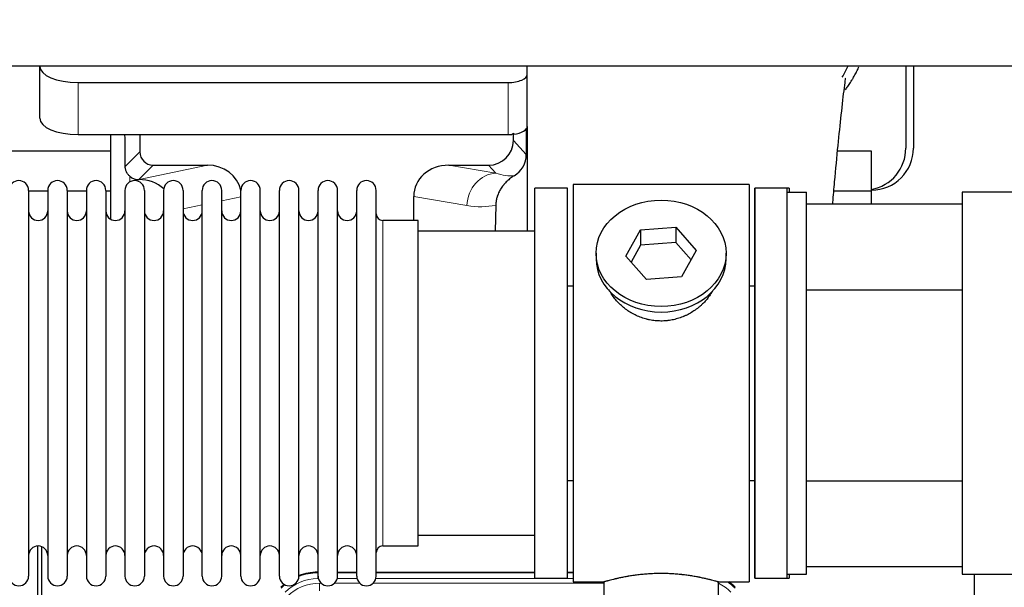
# Model space of a CAD drawing. Header units: inches. Extents: x 0 to 20790, y -12 to 14700.
# Tile 48 of 256: x 6631 to 7146, y 4616 to 4913. Entities that reach past the tile are written whole.
import ezdxf

# ---------------------------------------------------------------- set-up
doc = ezdxf.new("R2010")
doc.units = ezdxf.units.IN
doc.layers.add('1', color=7, linetype='Continuous', true_color=0xffffff)
doc.layers.add('254', color=7, linetype='Continuous', true_color=0xffffff)
doc.styles.add('latin_extended', font='simplex.shx')
doc.dimstyles.get("Standard").update_dxf_attribs({"dimtxt": 0.18, "dimasz": 0.18, "dimexe": 0.18, "dimexo": 0.0625, "dimgap": 0.09, "dimtad": 0, "dimtih": 1, "dimtoh": 1, "dimdec": 4, "dimzin": 0, "dimdsep": 46, "dimtxsty": 'Standard', "dimcen": 0.09, "dimadec": 0, "dimazin": 0, "dimtfac": 1, "dimtdec": 4, "dimtofl": 0, "dimtmove": 0, "dimatfit": 3, "dimfxl": 1, "dimtolj": 1, "dimtzin": 0, "dimarcsym": 0})

# ---------------------------------------------------------------- blocks, each defined once
blk = doc.blocks.new('_U6')
at = {"layer": '254', "color": 3, "linetype": 'Continuous', "lineweight": 13, "transparency": 16777216}
for p, q in [((1741.91, 5800.73), (811.91, 5800.73)), ((846.91, 4585.23), (846.91, 5678.23)), ((7782.91, 4462.73), (811.91, 4462.73))]:
    blk.add_line(p, q, dxfattribs=at)
at = {"layer": '254', "color": 3, "transparency": 16777216}
for points in [[(867.33, 5678.23), (826.5, 5678.23), (846.91, 5800.73)], [(826.5, 4585.23), (867.33, 4585.23), (846.91, 4462.73)]]:
    blk.add_solid(points, dxfattribs=at)
at = {"layer": 'Defpoints', "color": 0, "transparency": 16777216}
for p in [(846.91, 5800.73), (1776.91, 5800.73), (7817.91, 4462.73)]:
    blk.add_point(p, dxfattribs=at)
at = {"layer": '254', "color": 2, "lineweight": 13, "transparency": 16777216, "insert": (663.16, 4927.56), "char_height": 122.5, "attachment_point": 1, "rotation": 90, "style": 'latin_extended'}
blk.add_mtext('\\A1;\\C2;1338', dxfattribs=at)

msp = doc.modelspace()

# ---------------------------------------------------------------- linework, layer by layer
at = {"layer": '1', "color": 2, "linetype": 'Continuous', "lineweight": 25}
for p, q in [((7175.915, 4888.631), (2649.915, 4888.631)), ((6641.965, 4888.632), (6641.965, 4888.534)), ((6641.965, 4861.345), (6641.965, 4888.534)), ((6896.965, 4884.307), (6896.965, 4888.631)), ((7094.915, 4888.631), (7094.915, 4845.731)), ((7098.915, 4888.631), (7098.915, 4845.731)), ((6896.965, 4857.118), (6896.965, 4884.307)), ((6661.965, 4880.08), (6886.965, 4880.08)), ((6896.965, 4857.118), (6896.965, 4802.232)), ((6661.965, 4852.892), (6886.965, 4852.892)), ((6678.897, 4852.892), (6678.897, 4808.622)), ((6694.275, 4852.892), (6694.275, 4843.791)), ((6889.68, 4849.778), (6889.68, 4853.494)), ((6896.442, 4855.77), (6896.387, 4842.322)), ((6678.902, 4844.206), (6586.915, 4844.206)), ((7076.915, 4844.206), (7059.223, 4844.206)), ((7076.915, 4823.231), (7076.915, 4844.206)), ((6701.249, 4836.817), (6729.71, 4836.817)), ((6855.877, 4836.817), (6876.729, 4836.817)), ((6693.709, 4829.278), (6693.868, 4829.278)), ((6920.915, 4826.731), (6920.915, 4618.731)), ((7012.915, 4826.731), (6920.915, 4826.731)), ((7012.915, 4826.731), (7012.915, 4618.731)), ((6636.115, 4823.631), (6636.115, 4621.831)), ((6646.115, 4823.231), (6636.115, 4823.231)), ((6646.115, 4823.631), (6646.115, 4621.831)), ((6656.315, 4823.631), (6656.315, 4621.831)), ((6666.313, 4823.231), (6656.316, 4823.231)), ((6666.315, 4823.631), (6666.315, 4621.831)), ((6678.895, 4823.231), (6676.514, 4823.231)), ((6676.515, 4823.631), (6676.515, 4621.831)), ((6686.515, 4823.631), (6686.515, 4621.831)), ((6696.715, 4823.631), (6696.715, 4621.831)), ((6706.715, 4823.631), (6706.715, 4621.831)), ((6716.915, 4823.631), (6716.915, 4621.831)), ((6726.915, 4621.831), (6726.915, 4823.631)), ((6737.115, 4621.831), (6737.115, 4823.631)), ((6747.115, 4621.831), (6747.115, 4823.631)), ((6757.315, 4621.831), (6757.315, 4823.631)), ((6767.315, 4621.831), (6767.315, 4823.631)), ((6777.515, 4621.831), (6777.515, 4823.631)), ((6787.515, 4621.831), (6787.515, 4823.631)), ((6797.715, 4621.831), (6797.715, 4823.631)), ((6807.715, 4621.831), (6807.715, 4823.631)), ((6817.915, 4621.831), (6817.915, 4823.631)), ((6837.54, 4807.88), (6837.54, 4820.43)), ((6900.915, 4620.731), (6900.915, 4824.731)), ((6917.915, 4824.731), (6900.915, 4824.731)), ((6917.915, 4620.731), (6917.915, 4824.731)), ((7015.915, 4824.731), (7015.915, 4722.731)), ((7015.915, 4620.731), (7015.915, 4824.731)), ((7033.915, 4824.731), (7015.915, 4824.731)), ((7032.915, 4824.731), (7015.915, 4824.731)), ((7032.915, 4822.729), (7032.915, 4824.731)), ((7032.915, 4622.731), (7032.915, 4822.731)), ((7032.915, 4822.731), (7042.915, 4822.731)), ((7033.915, 4824.731), (7033.915, 4822.731)), ((7042.915, 4622.731), (7042.915, 4822.731)), ((7076.915, 4823.231), (7057.287, 4823.231)), ((7076.915, 4816.575), (7076.915, 4823.231)), ((7124.415, 4822.731), (7124.415, 4622.731)), ((7209.414, 4822.731), (7124.415, 4822.731)), ((6880.43, 4815.93), (6880.064, 4802.23)), ((7042.915, 4816.576), (7124.414, 4816.576)), ((6839.915, 4807.881), (6821.415, 4807.881)), ((6839.915, 4637.581), (6839.915, 4807.881)), ((6900.915, 4802.231), (6839.909, 4802.231)), ((6948.524, 4789.258), (6956.195, 4803.025)), ((6956.195, 4803.025), (6974.586, 4804.467)), ((6956.195, 4803.025), (6956.195, 4794.995)), ((6974.586, 4804.467), (6974.586, 4796.437)), ((6974.586, 4804.467), (6985.306, 4792.141)), ((6956.195, 4794.995), (6951.251, 4786.122)), ((6974.586, 4796.437), (6956.195, 4794.995)), ((6982.579, 4787.247), (6974.586, 4796.437)), ((6932.915, 4790.699), (6932.915, 4787.832)), ((6985.306, 4792.141), (6977.635, 4778.373)), ((7000.915, 4787.832), (7000.915, 4790.699)), ((6959.243, 4776.932), (6948.524, 4789.258)), ((6977.635, 4778.373), (6959.243, 4776.932)), ((6917.914, 4773.731), (6920.915, 4773.731)), ((7012.915, 4773.731), (7015.915, 4773.731)), ((7042.916, 4771.576), (7124.414, 4771.576)), ((7015.915, 4722.731), (7015.915, 4620.731)), ((6920.915, 4671.731), (6917.914, 4671.731)), ((7015.915, 4671.731), (7012.915, 4671.731)), ((7042.916, 4671.576), (7124.414, 4671.576)), ((6839.909, 4643.231), (6900.915, 4643.231)), ((6640.914, 4236.989), (6640.914, 4637.569)), ((6642.914, 4637.241), (6642.914, 4213.731)), ((6821.415, 4637.581), (6839.915, 4637.581)), ((7124.414, 4626.576), (7042.915, 4626.576)), ((6787.155, 4623.831), (6787.517, 4623.831)), ((6797.717, 4623.831), (6807.715, 4623.831)), ((6817.915, 4623.831), (6900.912, 4623.831)), ((6900.915, 4620.731), (6917.915, 4620.731)), ((6917.912, 4623.831), (6920.914, 4623.831)), ((7015.915, 4620.731), (7033.915, 4620.731)), ((7015.915, 4620.731), (7032.915, 4620.731)), ((7032.915, 4620.731), (7032.915, 4622.732)), ((7032.915, 4622.731), (7042.915, 4622.731)), ((7033.915, 4622.73), (7033.915, 4620.731)), ((7124.415, 4622.731), (7209.414, 4622.731)), ((7130.914, 4295.232), (7130.914, 4622.724)), ((6920.915, 4618.731), (6936.915, 4618.731)), ((6936.915, 4618.731), (6936.915, 4609.231)), ((6996.51, 4618.731), (7012.915, 4618.731)), ((6996.915, 4609.231), (6996.915, 4618.847))]:
    msp.add_line(p, q, dxfattribs=at)
at = {"layer": '1', "color": 110, "linetype": 'Continuous', "lineweight": 13}
for p, q in [((6661.965, 4852.892), (6661.965, 4880.08)), ((6886.965, 4852.892), (6886.965, 4880.08)), ((6889.68, 4849.778), (6896.387, 4842.322)), ((6686.657, 4836.173), (6694.275, 4843.791)), ((6701.249, 4836.817), (6693.709, 4829.278)), ((6693.868, 4829.278), (6729.71, 4836.817)), ((6855.877, 4836.817), (6880.52, 4832.603)), ((6880.52, 4832.603), (6876.729, 4836.817)), ((6689.106, 4828.07), (6689.106, 4830.984)), ((6747.115, 4820.242), (6737.115, 4818.138)), ((6865.385, 4815.667), (6837.54, 4820.43)), ((6726.915, 4815.993), (6716.915, 4813.889)), ((6821.415, 4637.581), (6821.415, 4807.881)), ((6787.155, 4623.831), (6787.311, 4623.456)), ((6787.311, 4623.456), (6787.516, 4623.456)), ((6787.311, 4620.46), (6787.311, 4623.456)), ((6787.703, 4620.46), (6787.311, 4620.46)), ((6807.904, 4620.46), (6797.529, 4620.46)), ((6797.716, 4623.456), (6807.717, 4623.456)), ((6920.914, 4620.46), (6817.73, 4620.46)), ((6817.917, 4623.456), (6900.912, 4623.456)), ((6917.913, 4623.456), (6920.914, 4623.456)), ((6788.287, 4618.103), (6789.135, 4618.103)), ((6788.287, 4614.108), (6788.287, 4618.103)), ((6796.097, 4618.103), (6809.335, 4618.103)), ((6816.297, 4618.103), (6936.913, 4618.103))]:
    msp.add_line(p, q, dxfattribs=at)
at = {"layer": '1', "color": 2, "linetype": 'Continuous', "lineweight": 25}
for centre, radius, start, end in [((7076.915, 4845.731), 22, 270, 0), ((7072.915, 4845.731), 22, 280.47656, 0), ((6631.015, 4823.631), 5.1, 0, 180), ((6651.215, 4823.631), 5.1, 0, 180), ((6671.415, 4823.631), 5.1, 0, 180), ((6691.615, 4823.631), 5.1, 0, 180), ((6711.815, 4823.631), 5.1, 0, 180), ((6732.015, 4823.631), 5.1, 0, 180), ((6752.215, 4823.631), 5.1, 0, 180), ((6772.415, 4823.631), 5.1, 0, 180), ((6792.615, 4823.631), 5.1, 0, 180), ((6812.815, 4823.631), 5.1, 0, 180), ((6641.115, 4812.881), 5, 180, 0), ((6661.315, 4812.881), 5, 180, 0), ((6681.515, 4812.881), 5, 180, 0), ((6701.715, 4812.881), 5, 180, 0), ((6721.915, 4812.881), 5, 180, 0), ((6742.115, 4812.881), 5, 180, 0), ((6762.315, 4812.881), 5, 180, 0), ((6782.515, 4812.881), 5, 180, 0), ((6802.715, 4812.881), 5, 180, 0), ((6821.415, 4811.381), 3.5, 180, 270), ((6641.115, 4632.581), 5, 0, 180), ((6661.315, 4632.581), 5, 0, 180), ((6681.515, 4632.581), 5, 0, 180), ((6701.715, 4632.581), 5, 0, 180), ((6721.915, 4632.581), 5, 0, 180), ((6742.115, 4632.581), 5, 0, 180), ((6762.315, 4632.581), 5, 0, 180), ((6782.515, 4632.581), 5, 0, 180), ((6802.715, 4632.581), 5, 0, 180), ((6821.415, 4634.081), 3.5, 90, 180), ((6631.015, 4621.831), 5.1, 180, 0), ((6651.215, 4621.831), 5.1, 180, 0), ((6671.415, 4621.831), 5.1, 180, 0), ((6691.615, 4621.831), 5.1, 180, 0), ((6711.815, 4621.831), 5.1, 180, 0), ((6732.015, 4621.831), 5.1, 180, 0), ((6752.215, 4621.831), 5.1, 180, 0), ((6772.415, 4621.831), 5.1, 180, 0), ((6792.615, 4621.831), 5.1, 180, 0), ((6812.815, 4621.831), 5.1, 180, 0)]:
    msp.add_arc(centre, radius, start, end, dxfattribs=at)
for centre, major_axis, ratio, start_param, end_param in [((6661.965, 4888.534), (-20, 0), 0.4226815, 0, 1.5707963), ((6886.965, 4884.307), (-10, 0), 0.4226815, 1.5707963, 3.1415927), ((6661.965, 4861.345), (-20, 0), 0.4226815, 0, 1.5707963), ((6886.965, 4857.118), (-10, 0), 0.4226815, 1.8474697, 3.1415927), ((6689.106, 4402.584), (10.169, -1338.758), 0.0006671, 1.9006123, 1.9138428), ((6886.965, 4857.118), (-10, 0), 0.4226815, 1.5707963, 1.7425489), ((6886.965, 4876.264), (0, 23.658), 0.4226815, 3.3133452, 3.4165375), ((6876.64, 4849.867), (-8.754, 9.732), 0.993147, 2.4124357, 3.9763944), ((6701.302, 4843.844), (4.987, 4.987), 0.9924325, 2.3599928, 3.9231925), ((6883.347, 4842.411), (12.412, -4.015), 0.9953148, 5.572067, 6.5905896), ((6729.093, 4819.753), (-18.076, -3.802), 0.9203203, 3.1559659, 4.4876926), ((6856.635, 4819.753), (18.879, -3.229), 0.8876007, 1.7611606, 3.2922561), ((6693.709, 4836.252), (-7.027, 0), 0.9924325, 0.8563441, 1.5707963), ((6693.868, 4812.343), (-18.402, 0), 0.9203203, 3.9349859, 4.712389), ((6966.915, 4787.832), (34, 0), 0.819152, 3.1416663, 6.2831608), ((6787.186, 4596.794, 0), (10.349, -24.985), 0.998395, 2.7494612, 3.1145601), ((6787.186, 4596.794, 0), (10.349, -24.985), 0.998395, 3.4494404, 3.5337241), ((6986.643, 4596.794, 0), (-10.349, -24.985), 0.998395, 2.7494612, 2.9094018)]:
    msp.add_ellipse(centre, major_axis=major_axis, ratio=ratio, start_param=start_param, end_param=end_param, dxfattribs=at)
at = {"layer": '1', "color": 110, "linetype": 'Continuous', "lineweight": 13}
for centre, major_axis, ratio, start_param, end_param in [((6880.52, 4815.667), (-2.866, -16.757), 0.8876007, 3.3319569, 4.8630524), ((6880.277, 4845.823), (17.605, -10.298), 0.5880236, 5.056727, 5.602163), ((6865.142, 4845.823), (33.02, -17.025), 0.7759833, 5.0998257, 5.5373073), ((6787.338, 4596.427, 0), (9.199, -22.209), 0.998395, 2.7494612, 3.5337241), ((6787.338, 4596.427), (10.345, -24.976), 0.9987509, 2.7494612, 3.1209322), ((6787.338, 4596.427), (10.345, -24.976), 0.9987509, 3.439392, 3.5337241), ((6788.314, 4594.07, 0), (-9.199, 22.209), 0.998395, 5.8910538, 6.6753168), ((6986.492, 4596.427, 0), (-9.199, -22.209), 0.998395, 2.7494612, 3.0857139), ((6986.492, 4596.427), (-10.345, -24.976), 0.9987509, 2.7494612, 2.9335669)]:
    msp.add_ellipse(centre, major_axis=major_axis, ratio=ratio, start_param=start_param, end_param=end_param, dxfattribs=at)
at = {"layer": '1', "color": 2, "linetype": 'Continuous', "lineweight": 25}
msp.add_ellipse((6966.915, 4790.699), major_axis=(34, 0), ratio=0.819152, dxfattribs=at)
msp.add_open_spline([(7061.686, 4882.82), (7062.733, 4884.678), (7063.696, 4886.571), (7064.571, 4888.485)], degree=3, dxfattribs=at)
for points, knots in [([(7063.351, 4876.291), (7063.755, 4876.849), (7064.644, 4878.115), (7065.497, 4879.413), (7066.19, 4880.506), (7066.417, 4880.873), (7066.755, 4881.428), (7066.867, 4881.613), (7067.088, 4881.984), (7067.638, 4882.913), (7068.588, 4884.602), (7069.606, 4886.566), (7070.196, 4887.782), (7070.408, 4888.231)], [0, 0, 0, 0, 0.1493314, 0.3350669, 0.3350669, 0.4279346, 0.4279346, 0.4743685, 0.4743685, 0.5208024, 0.7065379, 0.8922734, 1, 1, 1, 1]), ([(7056.727, 4816.595), (7056.745, 4816.822), (7057.065, 4820.738), (7057.974, 4831.478), (7059.489, 4847.336), (7061.223, 4863.561), (7062.612, 4876.226), (7063.405, 4881.868), (7063.372, 4882.433), (7063.285, 4882.417)], [0, 0, 0, 0, 0.0072084, 0.1244209, 0.3504056, 0.5703857, 0.798982, 0.9221247, 1, 1, 1, 1]), ([(6689.106, 4830.984), (6688.916, 4831.147), (6688.737, 4831.318), (6688.398, 4831.676), (6688.238, 4831.862), (6687.939, 4832.251), (6687.8, 4832.453), (6687.654, 4832.69), (6687.638, 4832.716), (6687.606, 4832.769), (6687.591, 4832.796), (6687.544, 4832.876), (6687.454, 4833.038), (6687.37, 4833.202), (6687.212, 4833.534), (6687.119, 4833.759), (6686.957, 4834.22), (6686.889, 4834.456), (6686.819, 4834.756), (6686.805, 4834.817), (6686.781, 4834.938), (6686.769, 4834.999), (6686.737, 4835.183), (6686.719, 4835.306), (6686.675, 4835.675), (6686.659, 4835.923), (6686.657, 4836.173)], [0, 0, 0, 0, 0.125, 0.125, 0.25, 0.25, 0.375, 0.375, 0.390625, 0.390625, 0.40625, 0.40625, 0.4375, 0.5, 0.5, 0.625, 0.625, 0.75, 0.75, 0.78125, 0.78125, 0.8125, 0.8125, 0.875, 0.875, 1, 1, 1, 1]), ([(6890.143, 4831.305), (6889.802, 4831.099), (6889.134, 4830.67), (6888.172, 4829.98), (6887.251, 4829.243), (6886.664, 4828.72), (6886.091, 4828.18), (6885.812, 4827.902), (6885.268, 4827.329), (6885.003, 4827.034), (6884.681, 4826.654), (6884.618, 4826.577), (6884.491, 4826.423), (6884.304, 4826.191), (6884.122, 4825.956), (6883.767, 4825.482), (6883.314, 4824.837), (6882.904, 4824.17), (6882.515, 4823.49), (6882.331, 4823.145), (6881.986, 4822.441), (6881.825, 4822.083), (6881.526, 4821.355), (6881.388, 4820.984), (6881.231, 4820.512), (6881.2, 4820.417), (6881.156, 4820.274), (6881.141, 4820.227), (6881.112, 4820.131), (6881.04, 4819.892), (6880.975, 4819.652), (6880.827, 4819.075), (6880.743, 4818.687), (6880.603, 4817.908), (6880.548, 4817.516), (6880.466, 4816.727), (6880.44, 4816.33), (6880.43, 4815.93)], [0, 0, 0, 0, 0.0625, 0.125, 0.1875, 0.25, 0.25, 0.3125, 0.3125, 0.375, 0.375, 0.390625, 0.390625, 0.40625, 0.4375, 0.4375, 0.5, 0.5625, 0.5625, 0.625, 0.625, 0.6875, 0.6875, 0.75, 0.75, 0.765625, 0.765625, 0.7734375, 0.7734375, 0.78125, 0.8125, 0.8125, 0.875, 0.875, 0.9375, 0.9375, 1, 1, 1, 1]), ([(6969.773, 4755.408), (6968.781, 4755.314), (6967.793, 4755.269), (6965.824, 4755.276), (6964.843, 4755.327), (6962.889, 4755.525), (6961.915, 4755.672), (6960.702, 4755.915), (6960.46, 4755.967), (6960.097, 4756.049), (6959.976, 4756.077), (6959.734, 4756.135), (6959.133, 4756.282), (6958.539, 4756.447), (6957.129, 4756.875), (6956.208, 4757.204), (6954.406, 4757.943), (6953.524, 4758.354), (6952.23, 4759.031), (6951.803, 4759.267), (6951.276, 4759.575), (6951.171, 4759.637), (6950.961, 4759.763), (6950.649, 4759.953), (6950.34, 4760.148), (6949.323, 4760.807), (6948.542, 4761.366), (6947.043, 4762.544), (6946.324, 4763.164), (6944.951, 4764.461), (6944.295, 4765.138), (6943.048, 4766.552), (6942.467, 4767.277), (6941.388, 4768.759), (6940.889, 4769.516), (6940.146, 4770.77), (6939.876, 4771.257), (6939.623, 4771.75)], [0, 0, 0, 0, 0.0792205, 0.0792205, 0.1584409, 0.1584409, 0.2376614, 0.2376614, 0.2574665, 0.2574665, 0.2673691, 0.2673691, 0.2772716, 0.3168819, 0.3168819, 0.3961024, 0.3961024, 0.4753228, 0.4753228, 0.5149331, 0.5149331, 0.5248356, 0.5248356, 0.5347382, 0.5545433, 0.5545433, 0.6337638, 0.6337638, 0.7129842, 0.7129842, 0.7922047, 0.7922047, 0.8714252, 0.8714252, 0.9506456, 0.9506456, 1, 1, 1, 1]), ([(6993.813, 4771.011), (6993.653, 4770.722), (6993.487, 4770.434), (6993.256, 4770.049), (6993.196, 4769.952), (6993.076, 4769.757), (6992.895, 4769.467), (6992.708, 4769.18), (6992.326, 4768.609), (6992.063, 4768.234), (6991.244, 4767.125), (6990.661, 4766.408), (6989.421, 4765.018), (6988.764, 4764.345), (6987.895, 4763.534), (6987.631, 4763.293), (6987.361, 4763.055), (6987.18, 4762.897), (6987.089, 4762.819), (6986.632, 4762.43), (6986.26, 4762.127), (6985.124, 4761.246), (6984.34, 4760.693), (6982.719, 4759.657), (6981.883, 4759.174), (6980.588, 4758.505), (6980.149, 4758.291), (6979.481, 4757.984), (6979.257, 4757.884), (6978.918, 4757.738), (6978.804, 4757.69), (6978.577, 4757.595), (6978.462, 4757.548), (6977.434, 4757.134), (6976.507, 4756.81), (6974.627, 4756.253), (6973.674, 4756.019), (6972.226, 4755.738), (6971.74, 4755.655), (6971.006, 4755.549), (6970.76, 4755.517), (6970.268, 4755.458), (6970.021, 4755.431), (6969.773, 4755.408)], [0, 0, 0, 0, 0.0354008, 0.0354008, 0.0474583, 0.0474583, 0.0595158, 0.0836308, 0.0836308, 0.1318607, 0.1318607, 0.2283206, 0.2283206, 0.3247806, 0.3247806, 0.3488955, 0.360953, 0.360953, 0.3730105, 0.3730105, 0.4212405, 0.4212405, 0.5177004, 0.5177004, 0.6141603, 0.6141603, 0.6623903, 0.6623903, 0.6865053, 0.6865053, 0.6985627, 0.6985627, 0.7106202, 0.7106202, 0.8070802, 0.8070802, 0.9035401, 0.9035401, 0.95177, 0.95177, 0.975885, 0.975885, 1, 1, 1, 1]), ([(6996.915, 4618.731), (6996.915, 4618.731), (6996.867, 4618.744), (6996.723, 4618.786), (6996.663, 4618.803), (6996.554, 4618.834), (6996.495, 4618.851), (6996.429, 4618.87), (6996.383, 4618.883), (6996.36, 4618.889), (6996.141, 4618.951), (6995.9, 4619.019), (6995.329, 4619.177), (6994.998, 4619.268), (6994.248, 4619.469), (6993.828, 4619.58), (6993.304, 4619.714), (6993.245, 4619.729), (6993.126, 4619.76), (6993.066, 4619.775), (6992.883, 4619.821), (6992.758, 4619.853), (6992.379, 4619.948), (6992.116, 4620.012), (6991.3, 4620.211), (6990.72, 4620.348), (6989.485, 4620.628), (6988.831, 4620.771), (6987.793, 4620.987), (6987.438, 4621.059), (6986.982, 4621.15), (6986.89, 4621.168), (6986.706, 4621.204), (6986.428, 4621.258), (6986.147, 4621.311), (6985.201, 4621.489), (6984.418, 4621.628), (6982.801, 4621.895), (6981.967, 4622.024), (6980.676, 4622.206), (6979.802, 4622.324), (6978.901, 4622.434), (6978.329, 4622.5), (6978.215, 4622.512), (6977.985, 4622.538), (6977.641, 4622.576), (6977.294, 4622.612), (6976.599, 4622.683), (6976.133, 4622.727), (6974.726, 4622.85), (6973.777, 4622.92), (6971.855, 4623.034), (6970.882, 4623.077), (6969.652, 4623.114), (6969.282, 4623.124), (6968.848, 4623.133), (6968.662, 4623.136), (6968.538, 4623.138), (6968.475, 4623.139), (6967.916, 4623.148), (6967.42, 4623.151), (6965.936, 4623.152), (6964.953, 4623.137), (6962.999, 4623.079), (6962.027, 4623.036), (6960.579, 4622.951), (6960.097, 4622.92), (6959.377, 4622.867), (6959.138, 4622.849), (6958.779, 4622.82), (6958.66, 4622.81), (6958.421, 4622.79), (6958.303, 4622.78), (6957.237, 4622.687), (6956.312, 4622.593), (6954.504, 4622.385), (6953.622, 4622.272), (6951.898, 4622.029), (6951.058, 4621.9), (6950.136, 4621.748), (6950.033, 4621.731), (6949.83, 4621.697), (6949.527, 4621.645), (6949.229, 4621.593), (6948.638, 4621.489), (6948.253, 4621.419), (6947.122, 4621.206), (6946.402, 4621.063), (6945.025, 4620.776), (6944.37, 4620.633), (6943.592, 4620.457), (6943.362, 4620.404), (6943.136, 4620.352), (6942.987, 4620.317), (6942.912, 4620.3), (6942.545, 4620.213), (6942.261, 4620.145), (6941.443, 4619.947), (6940.941, 4619.821), (6940.019, 4619.584), (6939.6, 4619.474), (6939.035, 4619.322), (6938.857, 4619.274), (6938.607, 4619.206), (6938.485, 4619.173), (6938.37, 4619.141), (6938.295, 4619.12), (6938.258, 4619.11), (6937.932, 4619.02), (6937.691, 4618.952), (6937.305, 4618.843), (6937.159, 4618.801), (6937.013, 4618.759), (6936.976, 4618.748), (6936.94, 4618.738), (6936.93, 4618.735), (6936.918, 4618.732), (6936.915, 4618.731), (6936.915, 4618.731)], [0, 0, 0, 0, 0.0311289, 0.0311289, 0.0467558, 0.0467558, 0.0545693, 0.0584761, 0.0584761, 0.0623828, 0.0623828, 0.0936367, 0.0936367, 0.1248906, 0.1248906, 0.1561445, 0.1561445, 0.1600513, 0.1600513, 0.163958, 0.163958, 0.1717715, 0.1717715, 0.1873984, 0.1873984, 0.2186523, 0.2186523, 0.2499062, 0.2499062, 0.2655332, 0.2655332, 0.2694399, 0.2694399, 0.2733467, 0.2811601, 0.2811601, 0.3124141, 0.3124141, 0.343668, 0.343668, 0.3592949, 0.3749219, 0.3749219, 0.3788286, 0.3788286, 0.3827353, 0.3905488, 0.3905488, 0.4061758, 0.4061758, 0.4374297, 0.4374297, 0.4686836, 0.4686836, 0.4764971, 0.4804038, 0.4823572, 0.4823572, 0.4843105, 0.4843105, 0.4999375, 0.4999375, 0.5311914, 0.5311914, 0.5624453, 0.5624453, 0.5780723, 0.5780723, 0.5858857, 0.5858857, 0.5897925, 0.5897925, 0.5936992, 0.5936992, 0.6249531, 0.6249531, 0.656207, 0.656207, 0.6874609, 0.6874609, 0.6913677, 0.6913677, 0.6952744, 0.7030879, 0.7030879, 0.7187148, 0.7187148, 0.7499687, 0.7499687, 0.7812227, 0.7812227, 0.7890361, 0.7929429, 0.7929429, 0.7968496, 0.7968496, 0.8124766, 0.8124766, 0.8437305, 0.8437305, 0.8749844, 0.8749844, 0.8906113, 0.8906113, 0.8984248, 0.9023315, 0.9023315, 0.9062383, 0.9062383, 0.9374922, 0.9374922, 0.9687461, 0.9687461, 0.984373, 0.984373, 0.9921865, 0.9921865, 1, 1, 1, 1])]:
    msp.add_open_spline(points, degree=3, knots=knots, dxfattribs=at)
msp.add_rational_spline([(6889.68, 4853.494), (6889.688, 4853.273), (6889.696, 4853.052)], [0.500000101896, 0.499999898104, 0.500000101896], degree=2, dxfattribs=at)

# ---------------------------------------------------------------- dimensions: what is measured, and where the dimension line sits
at = {"layer": '254', "color": 2, "linetype": 'Continuous', "lineweight": 13}
dim = msp.add_linear_dim(base=(846.915, 5800.731), p1=(7817.915, 4462.731), p2=(1776.915, 5800.731), angle=90, text='\\C2;1338', dimstyle='Standard', override={"dimscale": 35, "dimtxt": 3.5, "dimasz": 3.5, "dimexe": 1, "dimexo": 1, "dimgap": 1.75, "dimtad": 1, "dimtih": 0, "dimtoh": 0, "dimdec": 2, "dimlfac": 0.028571, "dimzin": 8, "dimdsep": 46, "dimlunit": 2, "dimpost": '', "dimtxsty": 'latin_extended', "dimsah": 1, "dimse1": 0, "dimse2": 0, "dimsd1": 0, "dimsd2": 0, "dimclrd": 3, "dimclre": 3, "dimclrt": 2, "dimtol": 0, "dimtm": -0.1, "dimtfac": 0.714286, "dimtdec": 3, "dimtofl": 1, "dimtmove": 0, "dimtzin": 8, "dimlwd": 13, "dimlwe": 13}, dxfattribs=at)
dim.commit()
dim.dimension.update_dxf_attribs({"geometry": '_U6', "text_midpoint": (846.915, 5131.731), "dimtype": 160})

doc.saveas('drawing.dxf')
